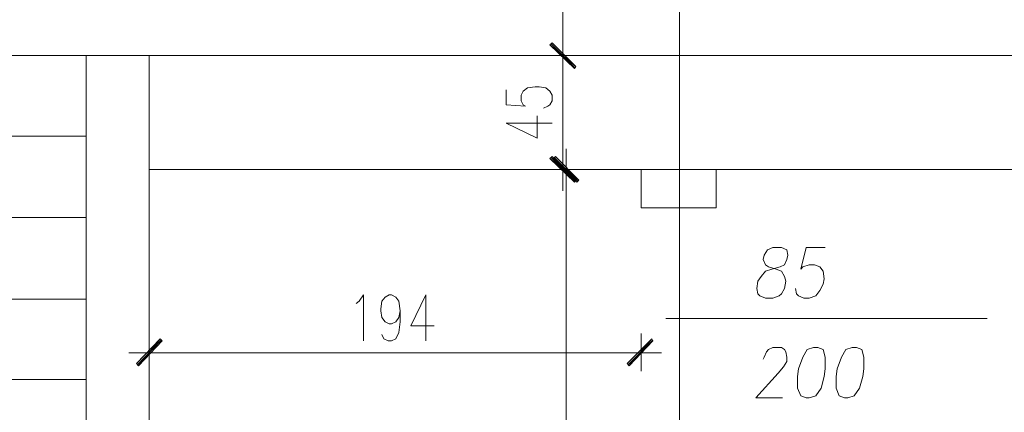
# Model space of a CAD drawing. Header units: inches. Extents: x -1441 to 3871, y -4351 to 2413.
# Tile 222 of 256: x 34 to 423, y 655 to 810. Entities that reach past the tile are written whole.
import ezdxf

# ---------------------------------------------------------------- set-up
doc = ezdxf.new("R2010")
doc.units = ezdxf.units.IN
doc.header["$MEASUREMENT"] = 0
doc.layers.add('at_Entity', color=7, linetype='Continuous')
doc.layers.add('at_Solid', color=7, linetype='Continuous')

msp = doc.modelspace()

# ---------------------------------------------------------------- hatches: boundary and pattern name
at = {"layer": 'at_Solid', "lineweight": 15}
for points in [[(253.61006, 791.60664), (243.44903, 800.09802), (244.29817, 800.909)], [(244.29817, 800.909), (243.44903, 800.09802), (253.61006, 791.60664)], [(253.1855, 790.74796), (253.61006, 791.60664), (243.44903, 800.09802)], [(243.44903, 800.09802), (253.61006, 791.60664), (253.1855, 790.74796)], [(253.61006, 746.76452), (243.44903, 755.2082), (244.29817, 756.06688)], [(253.1855, 745.90584), (253.61006, 746.76452), (243.44903, 755.2082)], [(245.56711, 756.06688), (244.71797, 755.2082), (254.879, 746.76452)], [(244.71797, 755.2082), (254.879, 746.76452), (254.02986, 745.90584)], [(80.06152, 674.34927), (80.90588, 673.49059), (89.37341, 684.08096)], [(80.90588, 673.49059), (89.37341, 684.08096), (90.21778, 683.26999)], [(283.66383, 684.08096), (274.77173, 673.49059), (273.92736, 674.34927)], [(284.08363, 683.26999), (283.66383, 684.08096), (274.77173, 673.49059)]]:
    msp.add_hatch(color=7, dxfattribs=at).paths.add_polyline_path(points)

# ---------------------------------------------------------------- linework, layer by layer
at = {"layer": 'at_Entity', "color": 7, "lineweight": 15}
for p, q in [((294.66923, -3177.14525), (294.66923, 1931.55059)), ((248.52955, 1346.1224), (248.52955, 801.33834)), ((248.52955, 804.29601), (248.52955, 787.79029)), ((248.52955, 787.79029), (248.52955, 804.29601)), ((243.44903, 800.09802), (244.29817, 800.909)), ((244.29817, 800.909), (243.44903, 800.09802)), ((253.61006, 791.60664), (243.44903, 800.09802)), ((243.44903, 800.09802), (253.1855, 790.74796)), ((253.61006, 791.60664), (243.44903, 800.09802)), ((243.44903, 800.09802), (253.61006, 791.60664)), ((243.44903, 800.09802), (253.61006, 791.60664)), ((253.1855, 790.74796), (243.44903, 800.09802)), ((243.8736, 800.47966), (253.1855, 791.1773)), ((253.1855, 791.1773), (243.8736, 800.47966)), ((244.29817, 800.909), (253.61006, 791.60664)), ((253.61006, 791.60664), (244.29817, 800.909)), ((60.16402, 795.85233), (-178.5678, 795.85233)), ((60.16402, 423.75814), (60.16402, 795.85233)), ((60.16402, 795.85233), (1080.29364, 795.85233)), ((85.13726, 423.75814), (85.13726, 795.85233)), ((256.14794, 795.85233), (241.33573, 795.85233)), ((241.33573, 795.85233), (256.14794, 795.85233)), ((248.52955, 790.31862), (248.52955, 756.49622)), ((253.1855, 790.74796), (253.61006, 791.60664)), ((253.61006, 791.60664), (253.1855, 790.74796)), ((226.09418, 782.30429), (226.09418, 776.38894)), ((232.8682, 781.87495), (234.5617, 783.16297)), ((234.5617, 783.16297), (237.52415, 783.59231)), ((237.52415, 783.59231), (239.21765, 783.59231)), ((239.21765, 783.59231), (241.75553, 783.16297)), ((241.75553, 783.16297), (243.44903, 781.87495)), ((232.01906, 780.20529), (232.8682, 781.87495)), ((232.01906, 778.0586), (232.01906, 780.20529)), ((232.8682, 776.38894), (232.01906, 778.0586)), ((243.44903, 781.87495), (244.29817, 780.20529)), ((244.29817, 778.0586), (243.44903, 776.38894)), ((244.29817, 780.20529), (244.29817, 778.0586)), ((226.09418, 776.38894), (233.71257, 775.9596)), ((233.71257, 775.9596), (232.8682, 776.38894)), ((242.60466, 775.9596), (240.91116, 775.10093)), ((243.44903, 776.38894), (242.60466, 775.9596)), ((238.37328, 763.27024), (238.37328, 772.14325)), ((226.09418, 769.18558), (238.37328, 763.27024)), ((226.09418, 769.18558), (244.29817, 769.18558)), ((60.16402, 764.08121), (-178.5678, 764.08121)), ((248.52955, 759.02455), (248.52955, 742.51883)), ((249.79848, 742.51883), (249.79848, 759.02455)), ((243.44903, 755.2082), (244.29817, 756.06688)), ((253.61006, 746.76452), (243.44903, 755.2082)), ((243.44903, 755.2082), (253.1855, 745.90584)), ((253.61006, 746.76452), (243.44903, 755.2082)), ((243.8736, 755.63754), (253.1855, 746.33518)), ((244.29817, 756.06688), (253.61006, 746.76452)), ((245.56711, 756.06688), (244.71797, 755.2082)), ((244.71797, 755.2082), (254.879, 746.76452)), ((244.71797, 755.2082), (254.879, 746.76452)), ((254.02986, 745.90584), (244.71797, 755.2082)), ((254.45443, 746.33518), (245.14254, 755.63754)), ((254.879, 746.76452), (245.56711, 756.06688)), ((1055.3204, 750.96251), (85.13726, 750.96251)), ((256.14794, 750.96251), (241.33573, 750.96251)), ((242.18009, 750.96251), (257.42165, 750.96251)), ((279.42768, 735.74481), (279.42768, 750.96251)), ((309.06164, 735.74481), (309.06164, 750.96251)), ((249.79848, 745.4765), (249.79848, 429.72119)), ((253.1855, 745.90584), (253.61006, 746.76452)), ((254.879, 746.76452), (254.02986, 745.90584)), ((309.06164, 735.74481), (279.42768, 735.74481)), ((60.16402, 731.92846), (-178.5678, 731.92846)), ((331.49224, 720.09777), (329.37894, 719.23909)), ((334.87925, 720.09777), (331.49224, 720.09777)), ((336.99733, 719.23909), (334.87925, 720.09777)), ((344.61572, 720.09777), (342.49764, 711.60639)), ((352.23411, 720.09777), (344.61572, 720.09777)), ((328.11, 717.0924), (327.68543, 715.42274)), ((329.37894, 719.23909), (328.11, 717.0924)), ((337.41713, 717.0924), (336.99733, 719.23909)), ((336.99733, 715.42274), (337.41713, 717.0924)), ((327.68543, 715.42274), (328.5298, 713.32375)), ((328.5298, 713.32375), (329.80351, 712.46507)), ((329.80351, 712.46507), (332.76595, 711.60639)), ((331.07244, 711.60639), (334.45468, 712.46507)), ((334.45468, 712.46507), (336.14819, 713.32375)), ((336.14819, 713.32375), (336.99733, 715.42274)), ((342.49764, 711.60639), (343.34678, 712.46507)), ((343.34678, 712.46507), (345.88465, 713.32375)), ((345.88465, 713.32375), (348.00273, 713.32375)), ((348.00273, 713.32375), (350.1208, 712.46507)), ((350.1208, 712.46507), (351.38974, 710.74771)), ((325.56736, 706.93136), (326.83629, 708.64872)), ((326.83629, 708.64872), (328.5298, 710.74771)), ((328.5298, 710.74771), (331.07244, 711.60639)), ((332.76595, 711.60639), (334.87925, 710.74771)), ((334.87925, 710.74771), (336.14819, 708.64872)), ((336.14819, 708.64872), (336.57276, 706.93136)), ((351.38974, 710.74771), (351.81431, 707.79004)), ((325.14279, 703.97369), (325.56736, 706.93136)), ((336.57276, 706.93136), (336.14819, 703.97369)), ((351.38974, 705.69105), (350.1208, 703.16272)), ((351.81431, 707.79004), (351.38974, 705.69105)), ((168.10473, 698.91703), (169.79823, 701.44536)), ((169.79823, 701.44536), (169.79823, 683.26999)), ((176.99205, 698.91703), (178.26576, 700.58668)), ((178.26576, 700.58668), (179.95927, 701.44536)), ((179.95927, 701.44536), (180.80363, 701.44536)), ((180.80363, 701.44536), (182.49714, 700.58668)), ((182.49714, 700.58668), (183.76608, 698.91703)), ((194.34691, 701.44536), (188.42202, 689.18533)), ((194.34691, 701.44536), (194.34691, 683.26999)), ((325.56736, 701.8747), (325.14279, 703.97369)), ((326.41172, 701.01602), (325.56736, 701.8747)), ((328.5298, 700.20504), (326.41172, 701.01602)), ((334.03489, 701.01602), (331.49224, 700.20504)), ((334.87925, 701.8747), (334.03489, 701.01602)), ((336.14819, 703.97369), (334.87925, 701.8747)), ((340.80891, 701.8747), (340.38434, 703.97369)), ((341.65328, 701.01602), (340.80891, 701.8747)), ((343.77135, 700.20504), (341.65328, 701.01602)), ((348.42253, 701.01602), (345.88465, 700.20504)), ((350.1208, 703.16272), (348.42253, 701.01602)), ((60.16402, 699.7757), (-178.5678, 699.7757)), ((166.83579, 698.05835), (168.10473, 698.91703)), ((176.56749, 695.95935), (176.99205, 698.91703)), ((183.76608, 698.91703), (184.19065, 695.10067)), ((331.49224, 700.20504), (328.5298, 700.20504)), ((345.88465, 700.20504), (343.77135, 700.20504)), ((176.56749, 695.10067), (176.56749, 695.95935)), ((176.99205, 692.57234), (176.56749, 695.10067)), ((178.26576, 690.85498), (176.99205, 692.57234)), ((183.76608, 692.57234), (182.49714, 690.85498)), ((184.19065, 695.10067), (183.76608, 692.57234)), ((184.19065, 695.10067), (184.19065, 690.85498)), ((179.95927, 690.04401), (178.26576, 690.85498)), ((180.80363, 690.04401), (179.95927, 690.04401)), ((182.49714, 690.85498), (180.80363, 690.04401)), ((184.19065, 690.85498), (183.76608, 686.657)), ((188.42202, 689.18533), (197.73392, 689.18533)), ((416.15321, 692.143), (289.16414, 692.143)), ((85.13726, 671.3916), (85.13726, 686.22766)), ((177.84119, 684.08096), (176.99205, 685.79832)), ((183.76608, 686.657), (182.49714, 684.08096)), ((279.42768, 686.22766), (279.42768, 671.3916)), ((89.37341, 684.08096), (80.06152, 674.34927)), ((89.79798, 683.65162), (80.48609, 673.91993)), ((80.90588, 673.49059), (89.37341, 684.08096)), ((80.90588, 673.49059), (89.37341, 684.08096)), ((90.21778, 683.26999), (80.90588, 673.49059)), ((89.37341, 684.08096), (90.21778, 683.26999)), ((179.5347, 683.26999), (177.84119, 684.08096)), ((180.80363, 683.26999), (179.5347, 683.26999)), ((182.49714, 684.08096), (180.80363, 683.26999)), ((273.92736, 674.34927), (283.66383, 684.08096)), ((274.35193, 673.91993), (284.08363, 683.65162)), ((283.66383, 684.08096), (274.77173, 673.49059)), ((283.66383, 684.08096), (274.77173, 673.49059)), ((274.77173, 673.49059), (284.08363, 683.26999)), ((284.08363, 683.26999), (283.66383, 684.08096)), ((93.60479, 678.59496), (77.09907, 678.59496)), ((273.50279, 678.59496), (90.64235, 678.59496)), ((270.96492, 678.59496), (287.47064, 678.59496)), ((328.11, 676.8776), (328.95437, 679.0243)), ((328.95437, 679.0243), (329.80351, 679.88298)), ((329.80351, 679.88298), (331.49224, 680.69395)), ((331.49224, 680.69395), (334.87925, 680.69395)), ((334.87925, 680.69395), (336.14819, 679.88298)), ((336.14819, 679.88298), (336.57276, 679.0243)), ((336.57276, 679.0243), (336.99733, 676.8776)), ((345.04029, 679.88298), (343.34678, 676.8776)), ((347.57816, 680.69395), (345.04029, 679.88298)), ((349.27167, 680.69395), (347.57816, 680.69395)), ((351.38974, 679.88298), (349.27167, 680.69395)), ((352.23411, 676.8776), (351.38974, 679.88298)), ((360.27707, 679.88298), (358.58356, 676.8776)), ((362.81971, 680.69395), (360.27707, 679.88298)), ((364.50845, 680.69395), (362.81971, 680.69395)), ((366.62652, 679.88298), (364.50845, 680.69395)), ((367.47089, 676.8776), (366.62652, 679.88298)), ((80.06152, 674.34927), (80.90588, 673.49059)), ((274.77173, 673.49059), (273.92736, 674.34927)), ((327.68543, 676.06663), (328.11, 676.8776)), ((335.72839, 673.10895), (333.61032, 670.53292)), ((336.99733, 675.20795), (335.72839, 673.10895)), ((336.99733, 676.8776), (336.99733, 675.20795)), ((343.34678, 676.8776), (341.65328, 672.25027)), ((352.23411, 672.25027), (352.23411, 676.8776)), ((358.58356, 676.8776), (356.89006, 672.25027)), ((367.47089, 672.25027), (367.47089, 676.8776)), ((333.61032, 670.53292), (324.72299, 660.80122)), ((341.65328, 672.25027), (341.22871, 669.2926)), ((341.22871, 669.2926), (341.22871, 664.61757)), ((350.5406, 664.61757), (351.81431, 669.2926)), ((351.81431, 669.2926), (352.23411, 672.25027)), ((356.89006, 672.25027), (356.46549, 669.2926)), ((356.46549, 669.2926), (356.46549, 664.61757)), ((365.78215, 664.61757), (367.05109, 669.2926)), ((367.05109, 669.2926), (367.47089, 672.25027)), ((60.16402, 668.00458), (-178.5678, 668.00458)), ((341.22871, 664.61757), (342.49764, 661.6599)), ((342.49764, 661.6599), (344.61572, 660.80122)), ((345.88465, 660.80122), (348.42253, 661.6599)), ((348.42253, 661.6599), (350.5406, 664.61757)), ((356.46549, 664.61757), (357.73919, 661.6599)), ((357.73919, 661.6599), (359.85727, 660.80122)), ((361.1262, 660.80122), (363.66408, 661.6599)), ((363.66408, 661.6599), (365.78215, 664.61757)), ((324.72299, 660.80122), (335.30382, 660.80122)), ((344.61572, 660.80122), (345.88465, 660.80122)), ((359.85727, 660.80122), (361.1262, 660.80122))]:
    msp.add_line(p, q, dxfattribs=at)

doc.saveas('drawing.dxf')
